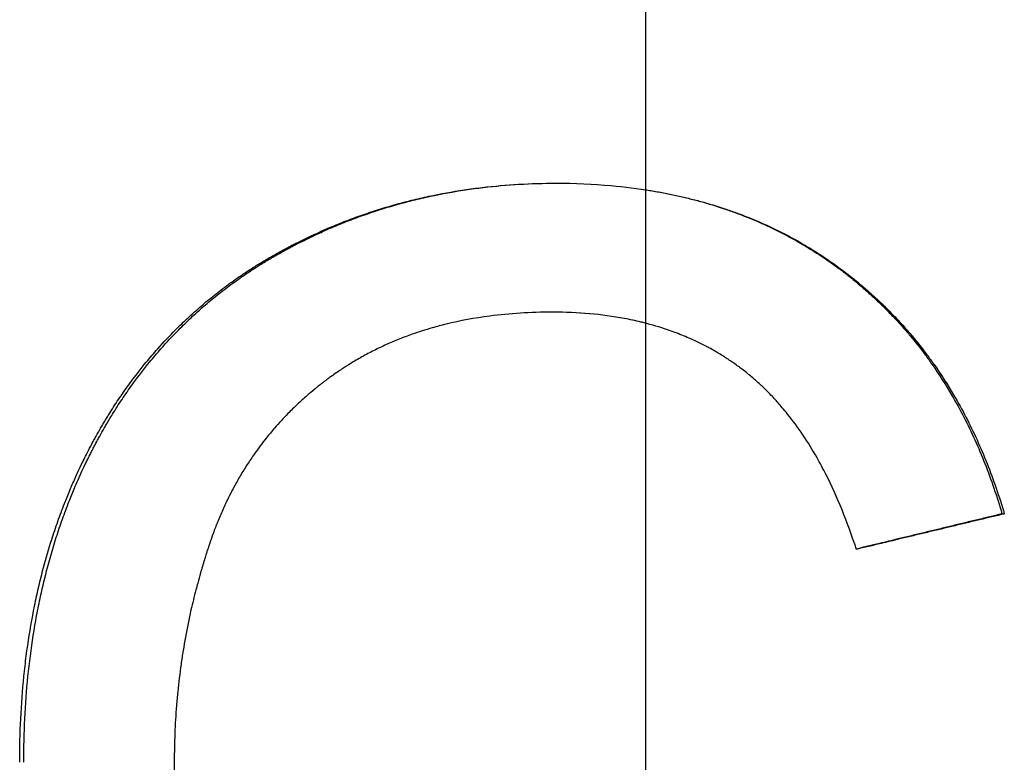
# Model space of a CAD drawing. Extents: x -0.04 to 5.75, y -1.5 to 4.07.
# Tile 8 of 14: x 3.89 to 4.1, y 2.3 to 2.46. Entities that reach past the tile are written whole.
import ezdxf

# ---------------------------------------------------------------- set-up
doc = ezdxf.new("R2010")
doc.units = 0
doc.header["$MEASUREMENT"] = 0
doc.linetypes.add('CHAIN', pattern=[0.7087, 0.4724, -0.0591, 0.1181, -0.0591])
doc.layers.get('0').update_dxf_attribs({"linetype": 'CONTINUOUS'})

msp = doc.modelspace()

# ---------------------------------------------------------------- linework, layer by layer
at = {"linetype": 'CHAIN'}
msp.add_line((4.02, 4.065), (4.02, 1.26281), dxfattribs=at)
msp.add_line((4.0953, 2.35424), (4.09579, 2.35424))
for points, knots in [([(3.88782, 2.30174), (3.88782, 2.30486), (3.88789, 2.30794), (3.88804, 2.31096), (3.88819, 2.31399), (3.88841, 2.31697), (3.88871, 2.31989), (3.88886, 2.32136), (3.88903, 2.32281), (3.88921, 2.32425), (3.88959, 2.32712), (3.89003, 2.32995), (3.89056, 2.33273), (3.89082, 2.33412), (3.8911, 2.3355), (3.89139, 2.33686), (3.89184, 2.33891), (3.89233, 2.34092), (3.89286, 2.34292), (3.89339, 2.34491), (3.89397, 2.34687), (3.89458, 2.3488), (3.89479, 2.34945), (3.895, 2.35009), (3.89521, 2.35073), (3.89564, 2.35201), (3.89609, 2.35327), (3.89655, 2.35453), (3.89678, 2.35515), (3.89702, 2.35578), (3.89726, 2.3564), (3.89763, 2.35733), (3.898, 2.35825), (3.89839, 2.35917), (3.89851, 2.35947), (3.89864, 2.35978), (3.89877, 2.36008), (3.89917, 2.36099), (3.89957, 2.3619), (3.89998, 2.36279), (3.90025, 2.36339), (3.90053, 2.36399), (3.90082, 2.36458), (3.90096, 2.36488), (3.9011, 2.36517), (3.90125, 2.36547), (3.90147, 2.36591), (3.90168, 2.36635), (3.90191, 2.36679), (3.9022, 2.36737), (3.9025, 2.36795), (3.90281, 2.36853), (3.90303, 2.36896), (3.90327, 2.36939), (3.9035, 2.36982), (3.90365, 2.3701), (3.90381, 2.37039), (3.90397, 2.37067), (3.90428, 2.37124), (3.9046, 2.3718), (3.90492, 2.37235), (3.90508, 2.37263), (3.90524, 2.37291), (3.90541, 2.37319), (3.90589, 2.37401), (3.90639, 2.37483), (3.9069, 2.37564), (3.90724, 2.37618), (3.90758, 2.37671), (3.90792, 2.37725), (3.90861, 2.37831), (3.90932, 2.37935), (3.91004, 2.38037), (3.9104, 2.38089), (3.91077, 2.38139), (3.91114, 2.3819), (3.91224, 2.38341), (3.91339, 2.38488), (3.91456, 2.38631), (3.91535, 2.38727), (3.91615, 2.3882), (3.91697, 2.38912), (3.91819, 2.3905), (3.91945, 2.39184), (3.92075, 2.39314), (3.92118, 2.39358), (3.92161, 2.394), (3.92205, 2.39443), (3.92293, 2.39528), (3.92383, 2.39611), (3.92474, 2.39692), (3.9252, 2.39733), (3.92565, 2.39773), (3.92612, 2.39813), (3.92704, 2.39893), (3.92799, 2.3997), (3.92895, 2.40047), (3.92942, 2.40085), (3.92991, 2.40122), (3.93039, 2.40159), (3.93137, 2.40234), (3.93236, 2.40306), (3.93336, 2.40377), (3.93387, 2.40412), (3.93437, 2.40447), (3.93488, 2.40482), (3.93565, 2.40534), (3.93642, 2.40584), (3.93721, 2.40634), (3.93747, 2.40651), (3.93773, 2.40667), (3.93799, 2.40684), (3.93839, 2.40708), (3.93879, 2.40732), (3.93919, 2.40757), (3.93932, 2.40765), (3.93945, 2.40773), (3.93959, 2.40781), (3.93985, 2.40796), (3.94012, 2.40812), (3.94039, 2.40828), (3.94052, 2.40836), (3.94066, 2.40844), (3.94079, 2.40851), (3.94106, 2.40867), (3.94133, 2.40883), (3.94161, 2.40898), (3.94201, 2.40921), (3.94243, 2.40944), (3.94284, 2.40966), (3.94298, 2.40974), (3.94311, 2.40981), (3.94325, 2.40989), (3.94353, 2.41004), (3.9438, 2.41019), (3.94408, 2.41033), (3.94422, 2.41041), (3.94435, 2.41048), (3.94449, 2.41055), (3.94477, 2.4107), (3.94505, 2.41084), (3.94532, 2.41099), (3.94546, 2.41106), (3.9456, 2.41113), (3.94574, 2.4112), (3.94616, 2.41142), (3.94658, 2.41163), (3.947, 2.41183), (3.94728, 2.41197), (3.94755, 2.41211), (3.94784, 2.41225), (3.9484, 2.41252), (3.94896, 2.41279), (3.94952, 2.41305), (3.9498, 2.41318), (3.95009, 2.41331), (3.95037, 2.41344), (3.95122, 2.41383), (3.95207, 2.41421), (3.95293, 2.41458), (3.9535, 2.41482), (3.95407, 2.41506), (3.95465, 2.4153), (3.9558, 2.41577), (3.95695, 2.41622), (3.95812, 2.41665), (3.9587, 2.41687), (3.95928, 2.41708), (3.95987, 2.41729), (3.96104, 2.4177), (3.96222, 2.41809), (3.9634, 2.41847), (3.96399, 2.41866), (3.96459, 2.41884), (3.96518, 2.41902), (3.96697, 2.41956), (3.96878, 2.42005), (3.9706, 2.4205), (3.97181, 2.4208), (3.97303, 2.42109), (3.97426, 2.42135), (3.97671, 2.42188), (3.97919, 2.42233), (3.9817, 2.4227), (3.98296, 2.42289), (3.98422, 2.42306), (3.98549, 2.42321), (3.98803, 2.42351), (3.9906, 2.42374), (3.9932, 2.42389), (3.99579, 2.42404), (3.99842, 2.42412), (4.00107, 2.42412)], [0, 0, 0, 0, 0.125, 0.125, 0.125, 0.25, 0.25, 0.25, 0.3125, 0.3125, 0.3125, 0.4375, 0.4375, 0.4375, 0.5, 0.5, 0.5, 0.59375, 0.59375, 0.59375, 0.6875, 0.6875, 0.6875, 0.71875, 0.71875, 0.71875, 0.78125, 0.78125, 0.78125, 0.8125, 0.8125, 0.8125, 0.859375, 0.859375, 0.859375, 0.875, 0.875, 0.875, 0.921875, 0.921875, 0.921875, 0.953125, 0.953125, 0.953125, 0.96875, 0.96875, 0.96875, 0.992188, 0.992188, 0.992188, 1.023438, 1.023438, 1.023438, 1.046875, 1.046875, 1.046875, 1.0625, 1.0625, 1.0625, 1.09375, 1.09375, 1.09375, 1.109375, 1.109375, 1.109375, 1.15625, 1.15625, 1.15625, 1.1875, 1.1875, 1.1875, 1.25, 1.25, 1.25, 1.28125, 1.28125, 1.28125, 1.375, 1.375, 1.375, 1.4375, 1.4375, 1.4375, 1.53125, 1.53125, 1.53125, 1.5625, 1.5625, 1.5625, 1.625, 1.625, 1.625, 1.65625, 1.65625, 1.65625, 1.71875, 1.71875, 1.71875, 1.75, 1.75, 1.75, 1.8125, 1.8125, 1.8125, 1.84375, 1.84375, 1.84375, 1.890625, 1.890625, 1.890625, 1.90625, 1.90625, 1.90625, 1.929688, 1.929688, 1.929688, 1.9375, 1.9375, 1.9375, 1.953125, 1.953125, 1.953125, 1.960938, 1.960938, 1.960938, 1.976562, 1.976562, 1.976562, 2, 2, 2, 2.007812, 2.007812, 2.007812, 2.023438, 2.023438, 2.023438, 2.03125, 2.03125, 2.03125, 2.046875, 2.046875, 2.046875, 2.054688, 2.054688, 2.054688, 2.078125, 2.078125, 2.078125, 2.09375, 2.09375, 2.09375, 2.125, 2.125, 2.125, 2.140625, 2.140625, 2.140625, 2.1875, 2.1875, 2.1875, 2.21875, 2.21875, 2.21875, 2.28125, 2.28125, 2.28125, 2.3125, 2.3125, 2.3125, 2.375, 2.375, 2.375, 2.40625, 2.40625, 2.40625, 2.5, 2.5, 2.5, 2.5625, 2.5625, 2.5625, 2.6875, 2.6875, 2.6875, 2.75, 2.75, 2.75, 2.875, 2.875, 2.875, 3, 3, 3, 3]), ([(3.88868, 2.30174), (3.88868, 2.30486), (3.88876, 2.30794), (3.8889, 2.31096), (3.88905, 2.31399), (3.88927, 2.31697), (3.88957, 2.31989), (3.88972, 2.32136), (3.88988, 2.32281), (3.89007, 2.32425), (3.89044, 2.32712), (3.89088, 2.32995), (3.8914, 2.33273), (3.89166, 2.33412), (3.89194, 2.3355), (3.89223, 2.33686), (3.89268, 2.33891), (3.89317, 2.34092), (3.89369, 2.34292), (3.89387, 2.34358), (3.89405, 2.34424), (3.89423, 2.3449), (3.8946, 2.34621), (3.89499, 2.34751), (3.8954, 2.3488), (3.8956, 2.34945), (3.89581, 2.35009), (3.89603, 2.35073), (3.89645, 2.35201), (3.8969, 2.35327), (3.89736, 2.35453), (3.89759, 2.35515), (3.89783, 2.35578), (3.89807, 2.3564), (3.89843, 2.35733), (3.8988, 2.35825), (3.89918, 2.35917), (3.89931, 2.35947), (3.89944, 2.35978), (3.89957, 2.36008), (3.89983, 2.36069), (3.90009, 2.36129), (3.90036, 2.36189), (3.90049, 2.3622), (3.90063, 2.3625), (3.90076, 2.36279), (3.90104, 2.36339), (3.90131, 2.36399), (3.9016, 2.36458), (3.90174, 2.36488), (3.90188, 2.36517), (3.90202, 2.36547), (3.90224, 2.36591), (3.90246, 2.36635), (3.90268, 2.36679), (3.90275, 2.36693), (3.90283, 2.36708), (3.9029, 2.36723), (3.90305, 2.36752), (3.9032, 2.36781), (3.90335, 2.3681), (3.90342, 2.36824), (3.9035, 2.36839), (3.90357, 2.36853), (3.9038, 2.36896), (3.90403, 2.36939), (3.90426, 2.36982), (3.90441, 2.3701), (3.90457, 2.37039), (3.90472, 2.37067), (3.90504, 2.37124), (3.90535, 2.3718), (3.90567, 2.37235), (3.90583, 2.37263), (3.90599, 2.37291), (3.90615, 2.37319), (3.90664, 2.37401), (3.90713, 2.37483), (3.90764, 2.37564), (3.90797, 2.37618), (3.90831, 2.37671), (3.90865, 2.37725), (3.90934, 2.37831), (3.91004, 2.37935), (3.91076, 2.38037), (3.91112, 2.38089), (3.91148, 2.38139), (3.91185, 2.3819), (3.91295, 2.38341), (3.91408, 2.38488), (3.91525, 2.38631), (3.91603, 2.38727), (3.91683, 2.3882), (3.91764, 2.38912), (3.91886, 2.3905), (3.92011, 2.39184), (3.9214, 2.39314), (3.92182, 2.39358), (3.92226, 2.394), (3.92269, 2.39443), (3.92357, 2.39528), (3.92446, 2.39611), (3.92536, 2.39692), (3.92581, 2.39733), (3.92627, 2.39773), (3.92673, 2.39813), (3.92765, 2.39893), (3.92859, 2.3997), (3.92954, 2.40047), (3.93002, 2.40085), (3.9305, 2.40122), (3.93098, 2.40159), (3.93195, 2.40234), (3.93293, 2.40306), (3.93393, 2.40377), (3.93443, 2.40412), (3.93493, 2.40447), (3.93544, 2.40482), (3.9362, 2.40534), (3.93697, 2.40584), (3.93775, 2.40634), (3.93801, 2.40651), (3.93827, 2.40667), (3.93853, 2.40684), (3.93892, 2.40708), (3.93932, 2.40732), (3.93971, 2.40757), (3.93985, 2.40765), (3.93998, 2.40773), (3.94011, 2.40781), (3.94038, 2.40796), (3.94064, 2.40812), (3.94091, 2.40828), (3.94104, 2.40836), (3.94118, 2.40844), (3.94131, 2.40851), (3.94158, 2.40867), (3.94185, 2.40883), (3.94212, 2.40898), (3.94225, 2.40906), (3.94239, 2.40913), (3.94253, 2.40921), (3.9428, 2.40936), (3.94307, 2.40951), (3.94334, 2.40966), (3.94348, 2.40974), (3.94362, 2.40981), (3.94375, 2.40989), (3.94403, 2.41004), (3.9443, 2.41019), (3.94457, 2.41033), (3.94471, 2.41041), (3.94485, 2.41048), (3.94499, 2.41055), (3.94526, 2.4107), (3.94554, 2.41084), (3.94581, 2.41099), (3.94595, 2.41106), (3.94609, 2.41113), (3.94623, 2.4112), (3.94664, 2.41142), (3.94706, 2.41163), (3.94747, 2.41183), (3.94775, 2.41197), (3.94803, 2.41211), (3.94831, 2.41225), (3.94886, 2.41252), (3.94942, 2.41279), (3.94998, 2.41305), (3.95026, 2.41318), (3.95054, 2.41331), (3.95083, 2.41344), (3.95167, 2.41383), (3.95252, 2.41421), (3.95337, 2.41458), (3.95393, 2.41482), (3.9545, 2.41506), (3.95507, 2.4153), (3.95622, 2.41577), (3.95737, 2.41622), (3.95852, 2.41665), (3.9591, 2.41687), (3.95968, 2.41708), (3.96026, 2.41729), (3.96142, 2.4177), (3.96259, 2.41809), (3.96377, 2.41847), (3.96436, 2.41866), (3.96495, 2.41884), (3.96554, 2.41902), (3.96732, 2.41956), (3.96911, 2.42005), (3.97092, 2.4205), (3.97212, 2.4208), (3.97334, 2.42109), (3.97456, 2.42135), (3.97699, 2.42188), (3.97946, 2.42233), (3.98196, 2.4227), (3.9832, 2.42289), (3.98446, 2.42306), (3.98572, 2.42321), (3.98824, 2.42351), (3.99079, 2.42374), (3.99337, 2.42389), (3.99591, 2.42404), (3.99847, 2.42411), (4.00107, 2.42412)], [0, 0, 0, 0, 0.125, 0.125, 0.125, 0.25, 0.25, 0.25, 0.3125, 0.3125, 0.3125, 0.4375, 0.4375, 0.4375, 0.5, 0.5, 0.5, 0.59375, 0.59375, 0.59375, 0.625, 0.625, 0.625, 0.6875, 0.6875, 0.6875, 0.71875, 0.71875, 0.71875, 0.78125, 0.78125, 0.78125, 0.8125, 0.8125, 0.8125, 0.859375, 0.859375, 0.859375, 0.875, 0.875, 0.875, 0.90625, 0.90625, 0.90625, 0.921875, 0.921875, 0.921875, 0.953125, 0.953125, 0.953125, 0.96875, 0.96875, 0.96875, 0.992188, 0.992188, 0.992188, 1, 1, 1, 1.015625, 1.015625, 1.015625, 1.023438, 1.023438, 1.023438, 1.046875, 1.046875, 1.046875, 1.0625, 1.0625, 1.0625, 1.09375, 1.09375, 1.09375, 1.109375, 1.109375, 1.109375, 1.15625, 1.15625, 1.15625, 1.1875, 1.1875, 1.1875, 1.25, 1.25, 1.25, 1.28125, 1.28125, 1.28125, 1.375, 1.375, 1.375, 1.4375, 1.4375, 1.4375, 1.53125, 1.53125, 1.53125, 1.5625, 1.5625, 1.5625, 1.625, 1.625, 1.625, 1.65625, 1.65625, 1.65625, 1.71875, 1.71875, 1.71875, 1.75, 1.75, 1.75, 1.8125, 1.8125, 1.8125, 1.84375, 1.84375, 1.84375, 1.890625, 1.890625, 1.890625, 1.90625, 1.90625, 1.90625, 1.929688, 1.929688, 1.929688, 1.9375, 1.9375, 1.9375, 1.953125, 1.953125, 1.953125, 1.960938, 1.960938, 1.960938, 1.976562, 1.976562, 1.976562, 1.984375, 1.984375, 1.984375, 2, 2, 2, 2.007812, 2.007812, 2.007812, 2.023438, 2.023438, 2.023438, 2.03125, 2.03125, 2.03125, 2.046875, 2.046875, 2.046875, 2.054688, 2.054688, 2.054688, 2.078125, 2.078125, 2.078125, 2.09375, 2.09375, 2.09375, 2.125, 2.125, 2.125, 2.140625, 2.140625, 2.140625, 2.1875, 2.1875, 2.1875, 2.21875, 2.21875, 2.21875, 2.28125, 2.28125, 2.28125, 2.3125, 2.3125, 2.3125, 2.375, 2.375, 2.375, 2.40625, 2.40625, 2.40625, 2.5, 2.5, 2.5, 2.5625, 2.5625, 2.5625, 2.6875, 2.6875, 2.6875, 2.75, 2.75, 2.75, 2.875, 2.875, 2.875, 2.998043, 2.998043, 2.998043, 2.998043]), ([(4.00107, 2.42412), (4.00507, 2.42412), (4.00897, 2.42395), (4.01276, 2.42361), (4.0156, 2.42335), (4.01839, 2.423), (4.02111, 2.42255), (4.02383, 2.42211), (4.02649, 2.42156), (4.0291, 2.42092), (4.02996, 2.42071), (4.03083, 2.42049), (4.03168, 2.42025), (4.03339, 2.41979), (4.03507, 2.41928), (4.03673, 2.41872), (4.03755, 2.41845), (4.03837, 2.41816), (4.03919, 2.41786), (4.04082, 2.41726), (4.04242, 2.41663), (4.04399, 2.41595), (4.04478, 2.4156), (4.04556, 2.41525), (4.04634, 2.41489), (4.0475, 2.41435), (4.04864, 2.41378), (4.04977, 2.41319), (4.05015, 2.413), (4.05053, 2.4128), (4.0509, 2.41259), (4.05202, 2.41199), (4.05313, 2.41136), (4.05422, 2.4107), (4.05495, 2.41027), (4.05567, 2.40982), (4.05638, 2.40936), (4.05674, 2.40913), (4.05709, 2.4089), (4.05745, 2.40867), (4.05798, 2.40832), (4.0585, 2.40796), (4.05903, 2.4076), (4.05946, 2.40729), (4.0599, 2.40699), (4.06033, 2.40668), (4.06059, 2.40649), (4.06084, 2.4063), (4.0611, 2.40611), (4.06161, 2.40573), (4.06212, 2.40535), (4.06263, 2.40496), (4.06271, 2.40489), (4.06279, 2.40483), (4.06288, 2.40476), (4.06313, 2.40457), (4.06338, 2.40437), (4.06363, 2.40417), (4.06379, 2.40404), (4.06396, 2.40391), (4.06412, 2.40378), (4.06462, 2.40338), (4.06511, 2.40297), (4.06559, 2.40257), (4.06591, 2.40229), (4.06624, 2.40202), (4.06655, 2.40174), (4.06719, 2.40119), (4.06782, 2.40063), (4.06844, 2.40006), (4.06875, 2.39977), (4.06906, 2.39948), (4.06937, 2.39919), (4.06998, 2.39862), (4.07058, 2.39803), (4.07118, 2.39743), (4.07147, 2.39713), (4.07177, 2.39683), (4.07206, 2.39653), (4.07294, 2.39563), (4.0738, 2.3947), (4.07464, 2.39375), (4.0752, 2.39312), (4.07575, 2.39249), (4.0763, 2.39184), (4.07738, 2.39055), (4.07844, 2.38922), (4.07946, 2.38786), (4.07996, 2.38717), (4.08046, 2.38648), (4.08096, 2.38579), (4.08243, 2.38369), (4.08383, 2.38152), (4.08515, 2.37927), (4.08603, 2.37777), (4.08688, 2.37624), (4.08769, 2.37467), (4.08932, 2.37154), (4.0908, 2.36827), (4.09215, 2.36487), (4.0935, 2.36146), (4.09472, 2.35792), (4.09579, 2.35424)], [0, 0, 0, 0, 0.166667, 0.166667, 0.166667, 0.291667, 0.291667, 0.291667, 0.416667, 0.416667, 0.416667, 0.458333, 0.458333, 0.458333, 0.541667, 0.541667, 0.541667, 0.583333, 0.583333, 0.583333, 0.666667, 0.666667, 0.666667, 0.708333, 0.708333, 0.708333, 0.770833, 0.770833, 0.770833, 0.791667, 0.791667, 0.791667, 0.854167, 0.854167, 0.854167, 0.895833, 0.895833, 0.895833, 0.916667, 0.916667, 0.916667, 0.947917, 0.947917, 0.947917, 0.973958, 0.973958, 0.973958, 0.989583, 0.989583, 0.989583, 1.020833, 1.020833, 1.020833, 1.026042, 1.026042, 1.026042, 1.041667, 1.041667, 1.041667, 1.052083, 1.052083, 1.052083, 1.083333, 1.083333, 1.083333, 1.104167, 1.104167, 1.104167, 1.145833, 1.145833, 1.145833, 1.166667, 1.166667, 1.166667, 1.208333, 1.208333, 1.208333, 1.229167, 1.229167, 1.229167, 1.291667, 1.291667, 1.291667, 1.333333, 1.333333, 1.333333, 1.416667, 1.416667, 1.416667, 1.458333, 1.458333, 1.458333, 1.583333, 1.583333, 1.583333, 1.666667, 1.666667, 1.666667, 1.833333, 1.833333, 1.833333, 2, 2, 2, 2]), ([(4.02, 2.42273), (4.02037, 2.42267), (4.02073, 2.42261), (4.0211, 2.42255), (4.022, 2.4224), (4.0229, 2.42224), (4.02379, 2.42207), (4.02556, 2.42173), (4.02731, 2.42135), (4.02904, 2.42092), (4.0299, 2.42071), (4.03075, 2.42049), (4.0316, 2.42025), (4.0333, 2.41979), (4.03497, 2.41928), (4.03662, 2.41872), (4.03744, 2.41845), (4.03825, 2.41816), (4.03906, 2.41786), (4.04068, 2.41726), (4.04227, 2.41663), (4.04384, 2.41595), (4.04462, 2.4156), (4.04539, 2.41525), (4.04616, 2.41489), (4.04732, 2.41435), (4.04846, 2.41378), (4.04958, 2.41319), (4.04995, 2.413), (4.05033, 2.4128), (4.0507, 2.41259), (4.05144, 2.41219), (4.05218, 2.41177), (4.05291, 2.41135), (4.05327, 2.41114), (4.05363, 2.41092), (4.05399, 2.4107), (4.05472, 2.41027), (4.05543, 2.40982), (4.05614, 2.40936), (4.0565, 2.40913), (4.05685, 2.4089), (4.0572, 2.40867), (4.05773, 2.40832), (4.05825, 2.40796), (4.05877, 2.4076), (4.05895, 2.40748), (4.05912, 2.40735), (4.05929, 2.40723), (4.05955, 2.40705), (4.05981, 2.40686), (4.06006, 2.40668), (4.06032, 2.40649), (4.06058, 2.4063), (4.06083, 2.40611), (4.06092, 2.40605), (4.061, 2.40599), (4.06108, 2.40592), (4.06125, 2.4058), (4.06142, 2.40567), (4.06159, 2.40554), (4.06168, 2.40548), (4.06176, 2.40541), (4.06184, 2.40535), (4.06201, 2.40522), (4.06218, 2.40509), (4.06235, 2.40496), (4.06243, 2.40489), (4.06251, 2.40483), (4.0626, 2.40476), (4.06285, 2.40457), (4.06309, 2.40437), (4.06334, 2.40417), (4.06351, 2.40404), (4.06367, 2.40391), (4.06383, 2.40378), (4.06433, 2.40338), (4.06481, 2.40297), (4.06529, 2.40257), (4.06561, 2.40229), (4.06593, 2.40202), (4.06625, 2.40174), (4.06688, 2.40119), (4.06751, 2.40063), (4.06813, 2.40006), (4.06843, 2.39977), (4.06874, 2.39948), (4.06904, 2.39919), (4.06965, 2.39862), (4.07025, 2.39803), (4.07084, 2.39743), (4.07114, 2.39713), (4.07143, 2.39683), (4.07172, 2.39653), (4.0726, 2.39563), (4.07345, 2.3947), (4.07429, 2.39375), (4.07484, 2.39312), (4.07539, 2.39249), (4.07593, 2.39184), (4.07701, 2.39055), (4.07806, 2.38922), (4.07907, 2.38786), (4.07957, 2.38717), (4.08007, 2.38648), (4.08056, 2.38579), (4.08202, 2.38369), (4.08341, 2.38152), (4.08473, 2.37927), (4.0856, 2.37777), (4.08644, 2.37624), (4.08725, 2.37467), (4.08886, 2.37154), (4.09034, 2.36827), (4.09168, 2.36487), (4.09302, 2.36146), (4.09423, 2.35792), (4.0953, 2.35424)], [0.274761, 0.274761, 0.274761, 0.274761, 0.291667, 0.291667, 0.291667, 0.333333, 0.333333, 0.333333, 0.416667, 0.416667, 0.416667, 0.458333, 0.458333, 0.458333, 0.541667, 0.541667, 0.541667, 0.583333, 0.583333, 0.583333, 0.666667, 0.666667, 0.666667, 0.708333, 0.708333, 0.708333, 0.770833, 0.770833, 0.770833, 0.791667, 0.791667, 0.791667, 0.833333, 0.833333, 0.833333, 0.854167, 0.854167, 0.854167, 0.895833, 0.895833, 0.895833, 0.916667, 0.916667, 0.916667, 0.947917, 0.947917, 0.947917, 0.958333, 0.958333, 0.958333, 0.973958, 0.973958, 0.973958, 0.989583, 0.989583, 0.989583, 0.994792, 0.994792, 0.994792, 1.005208, 1.005208, 1.005208, 1.010417, 1.010417, 1.010417, 1.020833, 1.020833, 1.020833, 1.026042, 1.026042, 1.026042, 1.041667, 1.041667, 1.041667, 1.052083, 1.052083, 1.052083, 1.083333, 1.083333, 1.083333, 1.104167, 1.104167, 1.104167, 1.145833, 1.145833, 1.145833, 1.166667, 1.166667, 1.166667, 1.208333, 1.208333, 1.208333, 1.229167, 1.229167, 1.229167, 1.291667, 1.291667, 1.291667, 1.333333, 1.333333, 1.333333, 1.416667, 1.416667, 1.416667, 1.458333, 1.458333, 1.458333, 1.583333, 1.583333, 1.583333, 1.666667, 1.666667, 1.666667, 1.833333, 1.833333, 1.833333, 2, 2, 2, 2]), ([(4.00034, 2.39686), (3.99803, 2.39686), (3.99578, 2.39679), (3.99357, 2.39665), (3.99136, 2.39651), (3.9892, 2.39631), (3.98709, 2.39603), (3.98392, 2.39562), (3.98085, 2.39505), (3.97789, 2.39432), (3.9769, 2.39408), (3.97592, 2.39382), (3.97496, 2.39354), (3.97352, 2.39313), (3.9721, 2.39268), (3.9707, 2.39218), (3.97024, 2.39202), (3.96978, 2.39185), (3.96932, 2.39168), (3.9684, 2.39133), (3.9675, 2.39097), (3.9666, 2.39059), (3.96616, 2.3904), (3.96571, 2.39021), (3.96527, 2.39001), (3.96439, 2.38961), (3.96352, 2.3892), (3.96266, 2.38877), (3.96223, 2.38855), (3.9618, 2.38833), (3.96138, 2.3881), (3.96053, 2.38766), (3.9597, 2.38719), (3.95888, 2.38671), (3.95846, 2.38646), (3.95806, 2.38622), (3.95765, 2.38597), (3.95704, 2.38559), (3.95644, 2.38521), (3.95584, 2.38481), (3.95564, 2.38468), (3.95545, 2.38455), (3.95525, 2.38441), (3.95485, 2.38415), (3.95446, 2.38387), (3.95408, 2.3836), (3.95388, 2.38346), (3.95369, 2.38332), (3.9535, 2.38318), (3.95321, 2.38297), (3.95292, 2.38276), (3.95264, 2.38255), (3.95254, 2.38248), (3.95245, 2.38241), (3.95235, 2.38233), (3.95216, 2.38219), (3.95198, 2.38205), (3.95179, 2.3819), (3.9517, 2.38183), (3.9516, 2.38176), (3.95151, 2.38169), (3.95123, 2.38147), (3.95095, 2.38125), (3.95068, 2.38103), (3.95049, 2.38088), (3.95031, 2.38074), (3.95013, 2.38059), (3.94959, 2.38014), (3.94905, 2.37969), (3.94852, 2.37923), (3.94817, 2.37893), (3.94782, 2.37862), (3.94748, 2.37831), (3.94679, 2.37768), (3.94611, 2.37705), (3.94545, 2.3764), (3.94512, 2.37608), (3.9448, 2.37575), (3.94447, 2.37542), (3.9435, 2.37443), (3.94257, 2.37342), (3.94166, 2.37238), (3.94106, 2.37168), (3.94047, 2.37098), (3.9399, 2.37026), (3.93904, 2.36918), (3.93821, 2.36808), (3.93742, 2.36695), (3.93715, 2.36657), (3.93689, 2.36619), (3.93664, 2.36581), (3.93612, 2.36505), (3.93562, 2.36427), (3.93513, 2.36348), (3.93489, 2.36309), (3.93465, 2.36269), (3.93442, 2.36229), (3.93394, 2.36149), (3.93349, 2.36068), (3.93304, 2.35986), (3.93282, 2.35944), (3.93261, 2.35903), (3.93239, 2.35861), (3.93207, 2.35798), (3.93176, 2.35735), (3.93145, 2.35671), (3.93135, 2.3565), (3.93125, 2.35628), (3.93115, 2.35607), (3.93095, 2.35564), (3.93076, 2.35521), (3.93056, 2.35477), (3.93047, 2.35455), (3.93037, 2.35434), (3.93028, 2.35412), (3.93009, 2.35368), (3.9299, 2.35324), (3.92972, 2.35279), (3.92963, 2.35257), (3.92954, 2.35235), (3.92945, 2.35212), (3.92932, 2.35179), (3.92919, 2.35145), (3.92906, 2.35111), (3.92902, 2.351), (3.92897, 2.35089), (3.92893, 2.35077), (3.92885, 2.35055), (3.92876, 2.35032), (3.92868, 2.35009), (3.92864, 2.34998), (3.9286, 2.34986), (3.92855, 2.34975), (3.92847, 2.34952), (3.92839, 2.34929), (3.92831, 2.34906), (3.92827, 2.34894), (3.92823, 2.34883), (3.92819, 2.34871), (3.92811, 2.34848), (3.92803, 2.34825), (3.92795, 2.34802), (3.92791, 2.3479), (3.92787, 2.34779), (3.92784, 2.34767), (3.92776, 2.34744), (3.92768, 2.3472), (3.92761, 2.34697), (3.92757, 2.34685), (3.92753, 2.34674), (3.92749, 2.34662), (3.92742, 2.34639), (3.92734, 2.34616), (3.92727, 2.34592), (3.92723, 2.34581), (3.92719, 2.34569), (3.92716, 2.34557), (3.92704, 2.34522), (3.92694, 2.34487), (3.92683, 2.34452), (3.92676, 2.34429), (3.92668, 2.34405), (3.92661, 2.34382), (3.92647, 2.34335), (3.92633, 2.34288), (3.9262, 2.34242), (3.92613, 2.34218), (3.92606, 2.34195), (3.92599, 2.34171), (3.92579, 2.34101), (3.9256, 2.3403), (3.92541, 2.3396), (3.92528, 2.33913), (3.92516, 2.33866), (3.92504, 2.33818), (3.92467, 2.33677), (3.92433, 2.33535), (3.924, 2.33393), (3.92379, 2.33298), (3.92359, 2.33203), (3.92339, 2.33107), (3.923, 2.32917), (3.92265, 2.32726), (3.92234, 2.32534), (3.92218, 2.32438), (3.92204, 2.32341), (3.9219, 2.32245), (3.92163, 2.32052), (3.92139, 2.31858), (3.9212, 2.31664), (3.9211, 2.31567), (3.92101, 2.3147), (3.92093, 2.31372), (3.92078, 2.31177), (3.92066, 2.30981), (3.92058, 2.30784), (3.92051, 2.30588), (3.92047, 2.3039), (3.92047, 2.30192)], [0, 0, 0, 0, 0.125, 0.125, 0.125, 0.25, 0.25, 0.25, 0.4375, 0.4375, 0.4375, 0.5, 0.5, 0.5, 0.59375, 0.59375, 0.59375, 0.625, 0.625, 0.625, 0.6875, 0.6875, 0.6875, 0.71875, 0.71875, 0.71875, 0.78125, 0.78125, 0.78125, 0.8125, 0.8125, 0.8125, 0.875, 0.875, 0.875, 0.90625, 0.90625, 0.90625, 0.953125, 0.953125, 0.953125, 0.96875, 0.96875, 0.96875, 1, 1, 1, 1.015625, 1.015625, 1.015625, 1.039062, 1.039062, 1.039062, 1.046875, 1.046875, 1.046875, 1.0625, 1.0625, 1.0625, 1.070312, 1.070312, 1.070312, 1.09375, 1.09375, 1.09375, 1.109375, 1.109375, 1.109375, 1.15625, 1.15625, 1.15625, 1.1875, 1.1875, 1.1875, 1.25, 1.25, 1.25, 1.28125, 1.28125, 1.28125, 1.375, 1.375, 1.375, 1.4375, 1.4375, 1.4375, 1.53125, 1.53125, 1.53125, 1.5625, 1.5625, 1.5625, 1.625, 1.625, 1.625, 1.65625, 1.65625, 1.65625, 1.71875, 1.71875, 1.71875, 1.75, 1.75, 1.75, 1.796875, 1.796875, 1.796875, 1.8125, 1.8125, 1.8125, 1.84375, 1.84375, 1.84375, 1.859375, 1.859375, 1.859375, 1.890625, 1.890625, 1.890625, 1.90625, 1.90625, 1.90625, 1.929688, 1.929688, 1.929688, 1.9375, 1.9375, 1.9375, 1.953125, 1.953125, 1.953125, 1.960938, 1.960938, 1.960938, 1.976562, 1.976562, 1.976562, 1.984375, 1.984375, 1.984375, 2, 2, 2, 2.007812, 2.007812, 2.007812, 2.023438, 2.023438, 2.023438, 2.03125, 2.03125, 2.03125, 2.046875, 2.046875, 2.046875, 2.054688, 2.054688, 2.054688, 2.078125, 2.078125, 2.078125, 2.09375, 2.09375, 2.09375, 2.125, 2.125, 2.125, 2.140625, 2.140625, 2.140625, 2.1875, 2.1875, 2.1875, 2.21875, 2.21875, 2.21875, 2.3125, 2.3125, 2.3125, 2.375, 2.375, 2.375, 2.5, 2.5, 2.5, 2.5625, 2.5625, 2.5625, 2.6875, 2.6875, 2.6875, 2.75, 2.75, 2.75, 2.875, 2.875, 2.875, 3, 3, 3, 3]), ([(4.06454, 2.34674), (4.0636, 2.34964), (4.0626, 2.35242), (4.06153, 2.35506), (4.06046, 2.35771), (4.05931, 2.36022), (4.05811, 2.3626), (4.0575, 2.36379), (4.05688, 2.36495), (4.05624, 2.36608), (4.05528, 2.36776), (4.05429, 2.36938), (4.05325, 2.37092), (4.05222, 2.37246), (4.05114, 2.37392), (4.05003, 2.37532), (4.04966, 2.37578), (4.04928, 2.37624), (4.0489, 2.37668), (4.04833, 2.37735), (4.04776, 2.37801), (4.04717, 2.37864), (4.04658, 2.37928), (4.04598, 2.37989), (4.04537, 2.38049), (4.04476, 2.38109), (4.04415, 2.38167), (4.04352, 2.38223), (4.04331, 2.38241), (4.0431, 2.3826), (4.04289, 2.38278), (4.04257, 2.38306), (4.04225, 2.38333), (4.04193, 2.38359), (4.04183, 2.38368), (4.04172, 2.38377), (4.04161, 2.38385), (4.04123, 2.38416), (4.04085, 2.38446), (4.04047, 2.38475), (4.04019, 2.38496), (4.03992, 2.38517), (4.03964, 2.38537), (4.03931, 2.38562), (4.03897, 2.38586), (4.03863, 2.38609), (4.03841, 2.38625), (4.03818, 2.38641), (4.03795, 2.38656), (4.03784, 2.38664), (4.03772, 2.38672), (4.03761, 2.38679), (4.03738, 2.38694), (4.03715, 2.3871), (4.03692, 2.38724), (4.0368, 2.38732), (4.03669, 2.38739), (4.03657, 2.38747), (4.03622, 2.38769), (4.03587, 2.3879), (4.03551, 2.38812), (4.03528, 2.38826), (4.03504, 2.3884), (4.0348, 2.38854), (4.03432, 2.38882), (4.03384, 2.38909), (4.03335, 2.38935), (4.03311, 2.38948), (4.03286, 2.38961), (4.03262, 2.38974), (4.03188, 2.39013), (4.03113, 2.39049), (4.03037, 2.39085), (4.02986, 2.39108), (4.02935, 2.39131), (4.02883, 2.39153), (4.0278, 2.39198), (4.02675, 2.39239), (4.02567, 2.39278), (4.02514, 2.39298), (4.0246, 2.39316), (4.02405, 2.39334), (4.02242, 2.39389), (4.02074, 2.39436), (4.01901, 2.39478), (4.01786, 2.39506), (4.0167, 2.39531), (4.01551, 2.39553), (4.01313, 2.39597), (4.01068, 2.39631), (4.00815, 2.39653), (4.00562, 2.39675), (4.00302, 2.39686), (4.00034, 2.39686)], [0, 0, 0, 0, 0.166667, 0.166667, 0.166667, 0.333333, 0.333333, 0.333333, 0.416667, 0.416667, 0.416667, 0.541667, 0.541667, 0.541667, 0.666667, 0.666667, 0.666667, 0.708333, 0.708333, 0.708333, 0.770833, 0.770833, 0.770833, 0.833333, 0.833333, 0.833333, 0.895833, 0.895833, 0.895833, 0.916667, 0.916667, 0.916667, 0.947917, 0.947917, 0.947917, 0.958333, 0.958333, 0.958333, 0.994792, 0.994792, 0.994792, 1.020833, 1.020833, 1.020833, 1.052083, 1.052083, 1.052083, 1.072917, 1.072917, 1.072917, 1.083333, 1.083333, 1.083333, 1.104167, 1.104167, 1.104167, 1.114583, 1.114583, 1.114583, 1.145833, 1.145833, 1.145833, 1.166667, 1.166667, 1.166667, 1.208333, 1.208333, 1.208333, 1.229167, 1.229167, 1.229167, 1.291667, 1.291667, 1.291667, 1.333333, 1.333333, 1.333333, 1.416667, 1.416667, 1.416667, 1.458333, 1.458333, 1.458333, 1.583333, 1.583333, 1.583333, 1.666667, 1.666667, 1.666667, 1.833333, 1.833333, 1.833333, 2, 2, 2, 2]), ([(4.02, 2.39453), (4.01967, 2.39462), (4.01935, 2.3947), (4.01902, 2.39478), (4.01788, 2.39506), (4.01672, 2.39531), (4.01554, 2.39553), (4.01318, 2.39597), (4.01074, 2.39631), (4.00823, 2.39653), (4.00572, 2.39675), (4.00313, 2.39686), (4.00046, 2.39686)], [1.5593363, 1.5593363, 1.5593363, 1.5593363, 1.5833333, 1.5833333, 1.5833333, 1.6666667, 1.6666667, 1.6666667, 1.8333333, 1.8333333, 1.8333333, 2, 2, 2, 2]), ([(4.0953, 2.35424), (4.09443, 2.35403), (4.09357, 2.35382), (4.09271, 2.35361), (4.09185, 2.3534), (4.09099, 2.3532), (4.09012, 2.35299), (4.08969, 2.35288), (4.08926, 2.35278), (4.08883, 2.35268), (4.08797, 2.35247), (4.08711, 2.35226), (4.08624, 2.35205), (4.08581, 2.35195), (4.08538, 2.35184), (4.08495, 2.35174), (4.08409, 2.35153), (4.08322, 2.35132), (4.08236, 2.35111), (4.08193, 2.35101), (4.0815, 2.3509), (4.08107, 2.3508), (4.08021, 2.35059), (4.07934, 2.35038), (4.07848, 2.35018), (4.07805, 2.35007), (4.07762, 2.34997), (4.07719, 2.34986), (4.07632, 2.34965), (4.07546, 2.34945), (4.0746, 2.34924), (4.07417, 2.34913), (4.07374, 2.34903), (4.0733, 2.34893), (4.07201, 2.34861), (4.07072, 2.3483), (4.06942, 2.34799), (4.06779, 2.34759), (4.06615, 2.3472), (4.06452, 2.3468)], [0, 0, 0, 0, 0.00680869, 0.00680869, 0.00680869, 0.01361738, 0.01361738, 0.01361738, 0.01702173, 0.01702173, 0.01702173, 0.02383042, 0.02383042, 0.02383042, 0.02723477, 0.02723477, 0.02723477, 0.03404346, 0.03404346, 0.03404346, 0.0374478, 0.0374478, 0.0374478, 0.0442565, 0.0442565, 0.0442565, 0.04766084, 0.04766084, 0.04766084, 0.05446953, 0.05446953, 0.05446953, 0.05787388, 0.05787388, 0.05787388, 0.06808692, 0.06808692, 0.06808692, 0.08099386, 0.08099386, 0.08099386, 0.08099386]), ([(4.09579, 2.35424), (4.09406, 2.35382), (4.09232, 2.3534), (4.09058, 2.35299), (4.09015, 2.35288), (4.08972, 2.35278), (4.08928, 2.35268), (4.08841, 2.35247), (4.08755, 2.35226), (4.08668, 2.35205), (4.08624, 2.35195), (4.08581, 2.35184), (4.08538, 2.35174), (4.08451, 2.35153), (4.08364, 2.35132), (4.08277, 2.35111), (4.08234, 2.35101), (4.0819, 2.3509), (4.08147, 2.3508), (4.0806, 2.35059), (4.07973, 2.35038), (4.07887, 2.35018), (4.07843, 2.35007), (4.078, 2.34997), (4.07756, 2.34986), (4.07669, 2.34965), (4.07583, 2.34945), (4.07496, 2.34924), (4.07452, 2.34913), (4.07409, 2.34903), (4.07366, 2.34893), (4.07235, 2.34861), (4.07105, 2.3483), (4.06975, 2.34799), (4.06801, 2.34757), (4.06627, 2.34715), (4.06454, 2.34674)], [0, 0, 0, 0, 0.01361738, 0.01361738, 0.01361738, 0.01702173, 0.01702173, 0.01702173, 0.02383042, 0.02383042, 0.02383042, 0.02723477, 0.02723477, 0.02723477, 0.03404346, 0.03404346, 0.03404346, 0.0374478, 0.0374478, 0.0374478, 0.0442565, 0.0442565, 0.0442565, 0.04766084, 0.04766084, 0.04766084, 0.05446953, 0.05446953, 0.05446953, 0.05787388, 0.05787388, 0.05787388, 0.06808692, 0.06808692, 0.06808692, 0.0817043, 0.0817043, 0.0817043, 0.0817043]), ([(3.92047, 2.30192), (3.92047, 2.29938), (3.92051, 2.29687), (3.92061, 2.2944), (3.9207, 2.29194), (3.92084, 2.28951), (3.92103, 2.28713), (3.92131, 2.28355), (3.92169, 2.28006), (3.92218, 2.27666), (3.92234, 2.27553), (3.92252, 2.27441), (3.9227, 2.27329), (3.92298, 2.27162), (3.92329, 2.26998), (3.92362, 2.26835), (3.92373, 2.26781), (3.92384, 2.26727), (3.92396, 2.26674), (3.92419, 2.26566), (3.92444, 2.2646), (3.92469, 2.26355), (3.92482, 2.26302), (3.92495, 2.2625), (3.92509, 2.26198), (3.92536, 2.26093), (3.92564, 2.2599), (3.92593, 2.25888), (3.92607, 2.25837), (3.92622, 2.25786), (3.92637, 2.25735), (3.9266, 2.25659), (3.92683, 2.25584), (3.92707, 2.25509), (3.92731, 2.25434), (3.92756, 2.2536), (3.92781, 2.25286), (3.92802, 2.25225), (3.92824, 2.25164), (3.92846, 2.25103), (3.92859, 2.25067), (3.92873, 2.2503), (3.92886, 2.24994), (3.929, 2.24958), (3.92913, 2.24922), (3.92927, 2.24886), (3.92941, 2.24851), (3.92955, 2.24815), (3.92969, 2.24779), (3.92984, 2.24744), (3.92998, 2.24709), (3.93013, 2.24674), (3.93018, 2.24662), (3.93022, 2.2465), (3.93027, 2.24639), (3.93037, 2.24616), (3.93047, 2.24592), (3.93057, 2.24569), (3.93062, 2.24558), (3.93067, 2.24546), (3.93072, 2.24535), (3.93087, 2.245), (3.93102, 2.24466), (3.93118, 2.24432), (3.93128, 2.24409), (3.93138, 2.24387), (3.93149, 2.24364), (3.9318, 2.24297), (3.93212, 2.2423), (3.93245, 2.24164), (3.93267, 2.24121), (3.93289, 2.24077), (3.93311, 2.24034), (3.93356, 2.23948), (3.93402, 2.23863), (3.9345, 2.2378), (3.93474, 2.23738), (3.93498, 2.23697), (3.93522, 2.23656), (3.93595, 2.23534), (3.93671, 2.23415), (3.9375, 2.23299), (3.93802, 2.23222), (3.93856, 2.23146), (3.93911, 2.23072), (3.93994, 2.22961), (3.9408, 2.22853), (3.94168, 2.22749), (3.94197, 2.22714), (3.94227, 2.2268), (3.94257, 2.22646), (3.94318, 2.22578), (3.94379, 2.22511), (3.94442, 2.22446), (3.94473, 2.22414), (3.94505, 2.22381), (3.94537, 2.2235), (3.94601, 2.22286), (3.94666, 2.22224), (3.94733, 2.22164), (3.94766, 2.22133), (3.948, 2.22104), (3.94834, 2.22074), (3.94901, 2.22015), (3.94971, 2.21958), (3.95041, 2.21902), (3.95076, 2.21874), (3.95112, 2.21846), (3.95148, 2.21819), (3.95201, 2.21778), (3.95256, 2.21738), (3.95311, 2.21699), (3.95329, 2.21686), (3.95348, 2.21673), (3.95366, 2.2166), (3.95394, 2.21641), (3.95422, 2.21622), (3.9545, 2.21603), (3.9546, 2.21597), (3.95469, 2.2159), (3.95479, 2.21584), (3.95498, 2.21572), (3.95517, 2.21559), (3.95536, 2.21547), (3.95545, 2.21541), (3.95555, 2.21535), (3.95564, 2.21529), (3.95583, 2.21516), (3.95603, 2.21504), (3.95622, 2.21492), (3.95631, 2.21486), (3.95641, 2.2148), (3.95651, 2.21474), (3.9567, 2.21463), (3.9569, 2.21451), (3.95709, 2.21439), (3.95719, 2.21433), (3.95729, 2.21427), (3.95738, 2.21422), (3.95758, 2.2141), (3.95777, 2.21398), (3.95797, 2.21387), (3.95807, 2.21381), (3.95817, 2.21375), (3.95826, 2.2137), (3.95846, 2.21358), (3.95866, 2.21347), (3.95885, 2.21336), (3.95895, 2.2133), (3.95905, 2.21325), (3.95915, 2.21319), (3.95945, 2.21303), (3.95974, 2.21286), (3.96004, 2.2127), (3.96024, 2.21259), (3.96043, 2.21249), (3.96063, 2.21238), (3.96103, 2.21217), (3.96143, 2.21196), (3.96182, 2.21175), (3.96202, 2.21165), (3.96222, 2.21155), (3.96242, 2.21145), (3.96302, 2.21115), (3.96363, 2.21085), (3.96423, 2.21057), (3.96463, 2.21038), (3.96504, 2.21019), (3.96544, 2.21001), (3.96625, 2.20964), (3.96707, 2.20929), (3.96788, 2.20895), (3.96829, 2.20878), (3.9687, 2.20862), (3.96911, 2.20846), (3.96994, 2.20814), (3.97076, 2.20783), (3.97159, 2.20753), (3.97201, 2.20739), (3.97243, 2.20725), (3.97284, 2.20711), (3.9741, 2.20669), (3.97536, 2.2063), (3.97663, 2.20595), (3.97748, 2.20572), (3.97833, 2.2055), (3.97918, 2.20529), (3.9809, 2.20488), (3.98263, 2.20453), (3.98437, 2.20424), (3.98524, 2.20409), (3.98612, 2.20396), (3.987, 2.20384), (3.98876, 2.20361), (3.99054, 2.20343), (3.99234, 2.20332), (3.99413, 2.2032), (3.99595, 2.20314), (3.99778, 2.20314)], [0, 0, 0, 0, 0.125, 0.125, 0.125, 0.25, 0.25, 0.25, 0.4375, 0.4375, 0.4375, 0.5, 0.5, 0.5, 0.59375, 0.59375, 0.59375, 0.625, 0.625, 0.625, 0.6875, 0.6875, 0.6875, 0.71875, 0.71875, 0.71875, 0.78125, 0.78125, 0.78125, 0.8125, 0.8125, 0.8125, 0.859375, 0.859375, 0.859375, 0.90625, 0.90625, 0.90625, 0.945312, 0.945312, 0.945312, 0.96875, 0.96875, 0.96875, 0.992188, 0.992188, 0.992188, 1.015625, 1.015625, 1.015625, 1.039062, 1.039062, 1.039062, 1.046875, 1.046875, 1.046875, 1.0625, 1.0625, 1.0625, 1.070312, 1.070312, 1.070312, 1.09375, 1.09375, 1.09375, 1.109375, 1.109375, 1.109375, 1.15625, 1.15625, 1.15625, 1.1875, 1.1875, 1.1875, 1.25, 1.25, 1.25, 1.28125, 1.28125, 1.28125, 1.375, 1.375, 1.375, 1.4375, 1.4375, 1.4375, 1.53125, 1.53125, 1.53125, 1.5625, 1.5625, 1.5625, 1.625, 1.625, 1.625, 1.65625, 1.65625, 1.65625, 1.71875, 1.71875, 1.71875, 1.75, 1.75, 1.75, 1.8125, 1.8125, 1.8125, 1.84375, 1.84375, 1.84375, 1.890625, 1.890625, 1.890625, 1.90625, 1.90625, 1.90625, 1.929688, 1.929688, 1.929688, 1.9375, 1.9375, 1.9375, 1.953125, 1.953125, 1.953125, 1.960938, 1.960938, 1.960938, 1.976562, 1.976562, 1.976562, 1.984375, 1.984375, 1.984375, 2, 2, 2, 2.007812, 2.007812, 2.007812, 2.023438, 2.023438, 2.023438, 2.03125, 2.03125, 2.03125, 2.046875, 2.046875, 2.046875, 2.054688, 2.054688, 2.054688, 2.078125, 2.078125, 2.078125, 2.09375, 2.09375, 2.09375, 2.125, 2.125, 2.125, 2.140625, 2.140625, 2.140625, 2.1875, 2.1875, 2.1875, 2.21875, 2.21875, 2.21875, 2.28125, 2.28125, 2.28125, 2.3125, 2.3125, 2.3125, 2.375, 2.375, 2.375, 2.40625, 2.40625, 2.40625, 2.5, 2.5, 2.5, 2.5625, 2.5625, 2.5625, 2.6875, 2.6875, 2.6875, 2.75, 2.75, 2.75, 2.875, 2.875, 2.875, 3, 3, 3, 3])]:
    msp.add_open_spline(points, degree=3, knots=knots)

doc.saveas('drawing.dxf')
